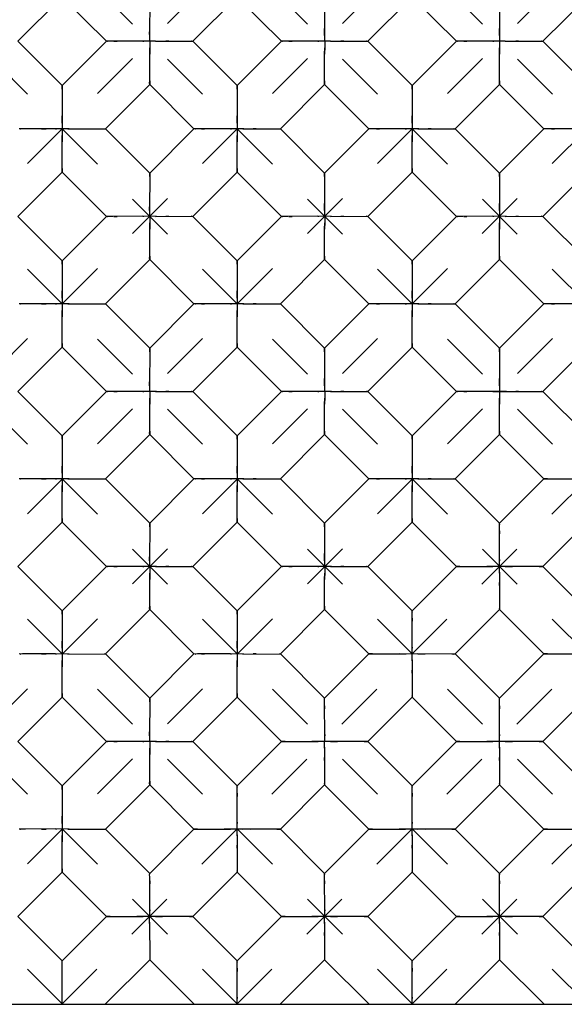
# Model space of a CAD drawing. Header units: inches. Extents: x 0 to 17, y 0 to 11.
# Tile 10 of 17: x 7.6 to 8.7, y 2.6 to 4.6. Entities that reach past the tile are written whole.
import ezdxf

# ---------------------------------------------------------------- set-up
doc = ezdxf.new("R2010")
doc.units = ezdxf.units.IN
doc.header["$LTSCALE"] = 0.935
doc.header["$MEASUREMENT"] = 0
doc.linetypes.add('HIDDEN', pattern=[0.2, 0.1, -0.1])
doc.layers.get('0').update_dxf_attribs({"linetype": 'CONTINUOUS'})
doc.layers.add('03___PRT_ALL_CURVES', color=7, linetype='CONTINUOUS')
doc.layers.add('DEFAULT_2', color=8, linetype='HIDDEN')

msp = doc.modelspace()

# ---------------------------------------------------------------- linework, layer by layer
at = {"color": 7, "linetype": 'Continuous'}
for p, q in [((7.7019, 4.6153), (7.6124, 4.5258)), ((7.7914, 4.5258), (7.7019, 4.6153)), ((8.0554, 4.6153), (7.9659, 4.5258)), ((8.145, 4.5258), (8.0554, 4.6153)), ((8.409, 4.6153), (8.3195, 4.5258)), ((8.4985, 4.5258), (8.409, 4.6153)), ((8.7625, 4.6153), (8.673, 4.5258)), ((7.7019, 4.4363), (7.6124, 4.5258)), ((7.7914, 4.5258), (7.7019, 4.4363)), ((7.8649, 4.5258), (7.8041, 4.5258)), ((7.8902, 4.5258), (7.8649, 4.5258)), ((7.8902, 4.5258), (7.9637, 4.5258)), ((7.9637, 4.5258), (7.9659, 4.5258)), ((8.0554, 4.4363), (7.9659, 4.5258)), ((8.145, 4.5258), (8.0554, 4.4363)), ((8.2184, 4.5258), (8.1577, 4.5258)), ((8.2438, 4.5258), (8.2184, 4.5258)), ((8.2438, 4.5258), (8.3173, 4.5258)), ((8.3173, 4.5258), (8.3195, 4.5258)), ((8.409, 4.4363), (8.3195, 4.5258)), ((8.4985, 4.5258), (8.409, 4.4363)), ((8.572, 4.5258), (8.5112, 4.5258)), ((8.5973, 4.5258), (8.572, 4.5258)), ((8.5973, 4.5258), (8.6708, 4.5258)), ((8.6708, 4.5258), (8.673, 4.5258)), ((8.7625, 4.4363), (8.673, 4.5258)), ((7.7019, 4.4363), (7.7019, 4.4341)), ((7.8787, 4.4385), (7.7891, 4.349)), ((7.9682, 4.349), (7.8787, 4.4385)), ((8.0554, 4.4363), (8.0554, 4.4341)), ((8.2322, 4.4385), (8.1427, 4.349)), ((8.3217, 4.349), (8.2322, 4.4385)), ((8.409, 4.4363), (8.409, 4.4341)), ((8.5858, 4.4385), (8.4962, 4.349)), ((8.6753, 4.349), (8.5858, 4.4385)), ((7.6881, 4.3491), (7.6274, 4.349)), ((7.7134, 4.349), (7.6881, 4.3491)), ((7.7134, 4.349), (7.787, 4.349)), ((7.787, 4.349), (7.7891, 4.349)), ((7.8787, 4.2595), (7.7891, 4.349)), ((7.9682, 4.349), (7.8787, 4.2595)), ((8.0417, 4.3491), (7.9809, 4.349)), ((8.067, 4.349), (8.0417, 4.3491)), ((8.067, 4.349), (8.1405, 4.349)), ((8.1405, 4.349), (8.1427, 4.349)), ((8.2322, 4.2595), (8.1427, 4.349)), ((8.3217, 4.349), (8.2322, 4.2595)), ((8.3952, 4.3491), (8.3345, 4.349)), ((8.4205, 4.349), (8.3952, 4.3491)), ((8.4205, 4.349), (8.4941, 4.349)), ((8.4941, 4.349), (8.4962, 4.349)), ((8.5858, 4.2595), (8.4962, 4.349)), ((8.6753, 4.349), (8.5858, 4.2595)), ((8.7488, 4.3491), (8.688, 4.349)), ((7.7019, 4.2618), (7.6124, 4.1722)), ((7.7914, 4.1722), (7.7019, 4.2618)), ((7.8787, 4.2595), (7.8787, 4.2573)), ((8.0554, 4.2618), (7.9659, 4.1722)), ((8.145, 4.1722), (8.0554, 4.2618)), ((8.2322, 4.2595), (8.2322, 4.2573)), ((8.409, 4.2618), (8.3195, 4.1722)), ((8.4985, 4.1722), (8.409, 4.2618)), ((8.5858, 4.2595), (8.5858, 4.2573)), ((8.7625, 4.2618), (8.673, 4.1722)), ((7.7019, 4.0827), (7.6124, 4.1722)), ((7.7914, 4.1722), (7.7019, 4.0827)), ((7.8649, 4.1723), (7.8041, 4.1722)), ((7.8902, 4.1722), (7.8649, 4.1723)), ((7.8902, 4.1722), (7.9637, 4.1723)), ((7.9637, 4.1723), (7.9659, 4.1722)), ((8.0554, 4.0827), (7.9659, 4.1722)), ((8.145, 4.1722), (8.0554, 4.0827)), ((8.2184, 4.1723), (8.1577, 4.1722)), ((8.2438, 4.1722), (8.2184, 4.1723)), ((8.2438, 4.1722), (8.3173, 4.1723)), ((8.3173, 4.1723), (8.3195, 4.1722)), ((8.409, 4.0827), (8.3195, 4.1722)), ((8.4985, 4.1722), (8.409, 4.0827)), ((8.572, 4.1723), (8.5112, 4.1722)), ((8.5973, 4.1722), (8.572, 4.1723)), ((8.5973, 4.1722), (8.6708, 4.1723)), ((8.6708, 4.1723), (8.673, 4.1722)), ((8.7625, 4.0827), (8.673, 4.1722)), ((7.7019, 4.0827), (7.7019, 4.0806)), ((7.8787, 4.085), (7.7891, 3.9955)), ((7.9682, 3.9955), (7.8787, 4.085)), ((8.0554, 4.0827), (8.0554, 4.0806)), ((8.2322, 4.085), (8.1427, 3.9955)), ((8.3217, 3.9955), (8.2322, 4.085)), ((8.409, 4.0827), (8.409, 4.0806)), ((8.5858, 4.085), (8.4962, 3.9955)), ((8.6753, 3.9955), (8.5858, 4.085)), ((7.6881, 3.9955), (7.6274, 3.9955)), ((7.7134, 3.9954), (7.6881, 3.9955)), ((7.7134, 3.9954), (7.787, 3.9955)), ((7.787, 3.9955), (7.7891, 3.9955)), ((7.8787, 3.9059), (7.7891, 3.9955)), ((7.9682, 3.9955), (7.8787, 3.9059)), ((8.0417, 3.9955), (7.9809, 3.9955)), ((8.067, 3.9954), (8.0417, 3.9955)), ((8.067, 3.9954), (8.1405, 3.9955)), ((8.1405, 3.9955), (8.1427, 3.9955)), ((8.2322, 3.9059), (8.1427, 3.9955)), ((8.3217, 3.9955), (8.2322, 3.9059)), ((8.3952, 3.9955), (8.3345, 3.9955)), ((8.4205, 3.9954), (8.3952, 3.9955)), ((8.4205, 3.9954), (8.4941, 3.9955)), ((8.4941, 3.9955), (8.4962, 3.9955)), ((8.5858, 3.9059), (8.4962, 3.9955)), ((8.6753, 3.9955), (8.5858, 3.9059)), ((8.7488, 3.9955), (8.688, 3.9955)), ((7.7019, 3.9082), (7.6124, 3.8187)), ((7.7914, 3.8187), (7.7019, 3.9082)), ((7.8787, 3.9059), (7.8787, 3.9038)), ((8.0554, 3.9082), (7.9659, 3.8187)), ((8.145, 3.8187), (8.0554, 3.9082)), ((8.2322, 3.9059), (8.2322, 3.9038)), ((8.409, 3.9082), (8.3195, 3.8187)), ((8.4985, 3.8187), (8.409, 3.9082)), ((8.5858, 3.9059), (8.5858, 3.9038)), ((8.7625, 3.9082), (8.673, 3.8187)), ((7.7019, 3.7292), (7.6124, 3.8187)), ((7.7914, 3.8187), (7.7019, 3.7292)), ((7.8649, 3.8187), (7.8041, 3.8187)), ((7.8902, 3.8187), (7.8649, 3.8187)), ((7.8902, 3.8187), (7.9637, 3.8187)), ((7.9637, 3.8187), (7.9659, 3.8187)), ((8.0554, 3.7292), (7.9659, 3.8187)), ((8.145, 3.8187), (8.0554, 3.7292)), ((8.2184, 3.8187), (8.1577, 3.8187)), ((8.2438, 3.8187), (8.2184, 3.8187)), ((8.2438, 3.8187), (8.3173, 3.8187)), ((8.3173, 3.8187), (8.3195, 3.8187)), ((8.409, 3.7292), (8.3195, 3.8187)), ((8.4985, 3.8187), (8.409, 3.7292)), ((8.572, 3.8187), (8.5112, 3.8187)), ((8.5858, 3.8187), (8.572, 3.8187)), ((8.5858, 3.8187), (8.5973, 3.8187)), ((8.5973, 3.8187), (8.6708, 3.8187)), ((8.6708, 3.8187), (8.673, 3.8187)), ((8.7625, 3.7292), (8.673, 3.8187)), ((7.7019, 3.7292), (7.7019, 3.727)), ((7.8787, 3.7314), (7.7891, 3.6419)), ((7.9682, 3.6419), (7.8787, 3.7314)), ((8.0554, 3.7292), (8.0554, 3.727)), ((8.2322, 3.7314), (8.1427, 3.6419)), ((8.3217, 3.6419), (8.2322, 3.7314)), ((8.409, 3.7292), (8.409, 3.727)), ((8.5858, 3.7314), (8.4962, 3.6419)), ((8.6753, 3.6419), (8.5858, 3.7314)), ((7.6881, 3.642), (7.6274, 3.6419)), ((7.7134, 3.6419), (7.6881, 3.642)), ((7.7134, 3.6419), (7.787, 3.6419)), ((7.787, 3.6419), (7.7891, 3.6419)), ((7.8787, 3.5524), (7.7891, 3.6419)), ((7.9682, 3.6419), (7.8787, 3.5524)), ((8.0417, 3.642), (7.9809, 3.6419)), ((8.067, 3.6419), (8.0417, 3.642)), ((8.067, 3.6419), (8.1405, 3.6419)), ((8.1405, 3.6419), (8.1427, 3.6419)), ((8.2322, 3.5524), (8.1427, 3.6419)), ((8.3217, 3.6419), (8.2322, 3.5524)), ((8.3952, 3.642), (8.3345, 3.6419)), ((8.4205, 3.6419), (8.3952, 3.642)), ((8.4205, 3.6419), (8.4941, 3.6419)), ((8.4941, 3.6419), (8.4962, 3.6419)), ((8.5858, 3.5524), (8.4962, 3.6419)), ((8.5858, 3.5524), (8.6753, 3.6419)), ((7.7019, 3.5547), (7.6124, 3.4651)), ((7.7914, 3.4651), (7.7019, 3.5547)), ((7.8787, 3.5524), (7.8787, 3.5502)), ((8.0554, 3.5547), (7.9659, 3.4651)), ((8.145, 3.4651), (8.0554, 3.5547)), ((8.2322, 3.5524), (8.2322, 3.5502)), ((8.409, 3.5547), (8.3195, 3.4651)), ((8.4985, 3.4651), (8.409, 3.5547)), ((8.7625, 3.5547), (8.673, 3.4651)), ((8.5858, 3.4789), (8.5858, 3.5397)), ((7.7019, 3.3756), (7.6124, 3.4651)), ((7.7914, 3.4651), (7.7019, 3.3756)), ((7.8649, 3.4652), (7.8041, 3.4651)), ((7.8902, 3.4651), (7.8649, 3.4652)), ((7.8902, 3.4651), (7.9637, 3.4651)), ((7.9637, 3.4651), (7.9659, 3.4651)), ((8.0554, 3.3756), (7.9659, 3.4651)), ((8.145, 3.4651), (8.0554, 3.3756)), ((8.2184, 3.4652), (8.1577, 3.4651)), ((8.2438, 3.4651), (8.2184, 3.4652)), ((8.2438, 3.4651), (8.3173, 3.4651)), ((8.3173, 3.4651), (8.3195, 3.4651)), ((8.409, 3.3756), (8.3195, 3.4651)), ((8.409, 3.3756), (8.4985, 3.4651)), ((8.5857, 3.4536), (8.5858, 3.4789)), ((8.673, 3.4651), (8.6709, 3.4651)), ((8.7625, 3.3756), (8.673, 3.4651)), ((8.5857, 3.4536), (8.5858, 3.3801)), ((7.7019, 3.3756), (7.7019, 3.3735)), ((7.8787, 3.3779), (7.7891, 3.2884)), ((7.9682, 3.2884), (7.8787, 3.3779)), ((8.0554, 3.3756), (8.0554, 3.3735)), ((8.2322, 3.3779), (8.1427, 3.2884)), ((8.3217, 3.2884), (8.2322, 3.3779)), ((8.409, 3.3021), (8.409, 3.3629)), ((8.5858, 3.3779), (8.4962, 3.2884)), ((8.5858, 3.3801), (8.5858, 3.3779)), ((8.6753, 3.2884), (8.5858, 3.3779)), ((8.409, 3.2768), (8.409, 3.3021)), ((7.6881, 3.2884), (7.6274, 3.2884)), ((7.7134, 3.2883), (7.6881, 3.2884)), ((7.7134, 3.2883), (7.787, 3.2884)), ((7.787, 3.2884), (7.7891, 3.2884)), ((7.8787, 3.1988), (7.7891, 3.2884)), ((7.9682, 3.2884), (7.8787, 3.1988)), ((8.0417, 3.2884), (7.9809, 3.2884)), ((8.067, 3.2883), (8.0417, 3.2884)), ((8.067, 3.2883), (8.1405, 3.2884)), ((8.1405, 3.2884), (8.1427, 3.2884)), ((8.2322, 3.1988), (8.1427, 3.2884)), ((8.2322, 3.1988), (8.3217, 3.2884)), ((8.4962, 3.2884), (8.4941, 3.2883)), ((8.5858, 3.1988), (8.4962, 3.2884)), ((8.5858, 3.1988), (8.6753, 3.2884)), ((8.409, 3.2768), (8.409, 3.2033)), ((8.409, 3.2033), (8.409, 3.2011)), ((7.7019, 3.2011), (7.6124, 3.1116)), ((7.7914, 3.1116), (7.7019, 3.2011)), ((7.8787, 3.1988), (7.8787, 3.1967)), ((7.9659, 3.1116), (8.0554, 3.2011)), ((8.145, 3.1116), (8.0554, 3.2011)), ((8.2323, 3.1254), (8.2322, 3.1861)), ((8.409, 3.2011), (8.3195, 3.1116)), ((8.4985, 3.1116), (8.409, 3.2011)), ((8.5858, 3.1254), (8.5858, 3.1861)), ((8.7625, 3.2011), (8.673, 3.1116)), ((8.2322, 3.1), (8.2323, 3.1254)), ((8.5857, 3.1), (8.5858, 3.1254)), ((7.7019, 3.0221), (7.6124, 3.1116)), ((7.7914, 3.1116), (7.7019, 3.0221)), ((7.8649, 3.1116), (7.8041, 3.1116)), ((7.8902, 3.1115), (7.8649, 3.1116)), ((7.8902, 3.1115), (7.9637, 3.1116)), ((7.9637, 3.1116), (7.9659, 3.1116)), ((8.0554, 3.0221), (7.9659, 3.1116)), ((8.0554, 3.0221), (8.145, 3.1116)), ((8.3195, 3.1116), (8.3173, 3.1116)), ((8.409, 3.0221), (8.3195, 3.1116)), ((8.409, 3.0221), (8.4985, 3.1116)), ((8.673, 3.1116), (8.6709, 3.1116)), ((8.7625, 3.0221), (8.673, 3.1116)), ((8.2322, 3.1), (8.2322, 3.0265)), ((8.5857, 3.1), (8.5858, 3.0265)), ((7.7891, 2.9348), (7.8787, 3.0243)), ((7.9682, 2.9348), (7.8787, 3.0243)), ((8.2322, 3.0243), (8.1427, 2.9348)), ((8.2322, 3.0265), (8.2322, 3.0243)), ((8.3217, 2.9348), (8.2322, 3.0243)), ((8.5858, 3.0243), (8.4962, 2.9348)), ((8.5858, 3.0265), (8.5858, 3.0243)), ((8.6753, 2.9348), (8.5858, 3.0243)), ((7.7019, 3.0221), (7.7019, 3.0199)), ((8.0555, 2.9486), (8.0554, 3.0093)), ((8.409, 2.9486), (8.409, 3.0093)), ((8.0554, 2.9233), (8.0555, 2.9486)), ((8.409, 2.9233), (8.409, 2.9486)), ((7.6881, 2.9349), (7.6274, 2.9348)), ((7.7134, 2.9348), (7.6881, 2.9349)), ((7.7134, 2.9348), (7.787, 2.9348)), ((7.787, 2.9348), (7.7891, 2.9348)), ((7.8787, 2.8453), (7.7891, 2.9348)), ((7.8787, 2.8453), (7.9682, 2.9348)), ((8.1427, 2.9348), (8.1405, 2.9348)), ((8.2322, 2.8453), (8.1427, 2.9348)), ((8.2322, 2.8453), (8.3217, 2.9348)), ((8.4962, 2.9348), (8.4941, 2.9348)), ((8.5858, 2.8453), (8.4962, 2.9348)), ((8.5858, 2.8453), (8.6753, 2.9348)), ((8.0554, 2.9233), (8.0555, 2.8497)), ((8.409, 2.9233), (8.409, 2.8497)), ((7.6124, 2.758), (7.7019, 2.8476)), ((7.7914, 2.758), (7.7019, 2.8476)), ((8.0554, 2.8476), (7.9659, 2.758)), ((8.0555, 2.8497), (8.0554, 2.8476)), ((8.145, 2.758), (8.0554, 2.8476)), ((8.409, 2.8476), (8.3195, 2.758)), ((8.409, 2.8497), (8.409, 2.8476)), ((8.4985, 2.758), (8.409, 2.8476)), ((8.7625, 2.8476), (8.673, 2.758)), ((7.8787, 2.7718), (7.8787, 2.8325)), ((8.2323, 2.7718), (8.2322, 2.8325)), ((8.5858, 2.7718), (8.5858, 2.8325)), ((7.8786, 2.7465), (7.8787, 2.7718)), ((8.2322, 2.7465), (8.2323, 2.7718)), ((8.5857, 2.7465), (8.5858, 2.7718)), ((7.6124, 2.758), (7.7019, 2.6685)), ((7.7019, 2.6685), (7.7914, 2.758)), ((7.8786, 2.7465), (7.8787, 2.673)), ((7.9659, 2.758), (7.9638, 2.758)), ((8.0554, 2.6685), (7.9659, 2.758)), ((8.0554, 2.6685), (8.145, 2.758)), ((8.2322, 2.7465), (8.2322, 2.673)), ((8.3195, 2.758), (8.3173, 2.758)), ((8.409, 2.6685), (8.3195, 2.758)), ((8.409, 2.6685), (8.4985, 2.758)), ((8.5857, 2.7465), (8.5858, 2.673)), ((8.673, 2.758), (8.6709, 2.758)), ((8.7625, 2.6685), (8.673, 2.758)), ((7.7019, 2.6663), (7.7019, 2.6685)), ((7.7019, 2.5808), (7.7019, 2.6663)), ((7.8787, 2.6708), (7.7887, 2.5808)), ((7.8787, 2.673), (7.8787, 2.6708)), ((7.9686, 2.5808), (7.8787, 2.6708)), ((8.2322, 2.6708), (8.1422, 2.5808)), ((8.2322, 2.673), (8.2322, 2.6708)), ((8.3222, 2.5808), (8.2322, 2.6708)), ((8.5858, 2.6708), (8.4958, 2.5808)), ((8.5858, 2.673), (8.5858, 2.6708)), ((8.6758, 2.5808), (8.5858, 2.6708)), ((8.0555, 2.5949), (8.0554, 2.6558)), ((8.409, 2.5949), (8.409, 2.6558)), ((8.0554, 2.5808), (8.0555, 2.5949)), ((8.409, 2.5808), (8.409, 2.5949)), ((3.9519, 2.5808), (11.4519, 2.5808))]:
    msp.add_line(p, q, dxfattribs=at)
for points in [[(7.8787, 4.6109), (7.8786, 4.5373), (7.8787, 4.5124)], [(8.2322, 4.6109), (8.2322, 4.5373), (8.2323, 4.5124)], [(8.5858, 4.6109), (8.5857, 4.5373), (8.5858, 4.5124)], [(7.8041, 4.5258), (7.7984, 4.5258), (7.7941, 4.5258), (7.7914, 4.5258)], [(8.1577, 4.5258), (8.1519, 4.5258), (8.1477, 4.5258), (8.145, 4.5258)], [(8.5112, 4.5258), (8.5055, 4.5258), (8.5012, 4.5258), (8.4985, 4.5258)], [(7.8787, 4.4456), (7.8787, 4.4997), (7.8787, 4.5124)], [(8.2322, 4.4456), (8.2322, 4.4997), (8.2323, 4.5124)], [(8.5858, 4.4456), (8.5858, 4.4997), (8.5858, 4.5124)], [(7.8787, 4.4385), (7.8786, 4.4413), (7.8787, 4.4456)], [(8.2322, 4.4385), (8.2322, 4.4413), (8.2322, 4.4456)], [(8.5858, 4.4385), (8.5857, 4.4413), (8.5858, 4.4456)], [(7.7019, 4.4341), (7.7019, 4.3606), (7.7019, 4.3356)], [(8.0554, 4.4341), (8.0554, 4.3606), (8.0555, 4.3356)], [(8.409, 4.4341), (8.409, 4.3606), (8.4091, 4.3356)], [(7.6274, 4.349), (7.6216, 4.349), (7.6174, 4.349), (7.6146, 4.349)], [(7.7019, 4.2689), (7.7019, 4.3229), (7.7019, 4.3356)], [(7.9809, 4.349), (7.9752, 4.349), (7.9709, 4.349), (7.9682, 4.349)], [(8.0554, 4.2689), (8.0554, 4.3229), (8.0555, 4.3356)], [(8.3345, 4.349), (8.3287, 4.349), (8.3245, 4.349), (8.3217, 4.349)], [(8.409, 4.2689), (8.409, 4.3229), (8.4091, 4.3356)], [(8.688, 4.349), (8.6823, 4.349), (8.678, 4.349), (8.6753, 4.349)], [(7.7019, 4.2618), (7.7019, 4.2646), (7.7019, 4.2689)], [(7.8787, 4.2573), (7.8786, 4.1838), (7.8787, 4.1588)], [(8.0554, 4.2618), (8.0554, 4.2646), (8.0554, 4.2689)], [(8.2322, 4.2573), (8.2322, 4.1838), (8.2323, 4.1588)], [(8.409, 4.2618), (8.409, 4.2646), (8.409, 4.2689)], [(8.5858, 4.2573), (8.5857, 4.1838), (8.5858, 4.1588)], [(7.8041, 4.1722), (7.7984, 4.1722), (7.7941, 4.1722), (7.7914, 4.1722)], [(7.8787, 4.0921), (7.8787, 4.1461), (7.8787, 4.1588)], [(8.1577, 4.1722), (8.1519, 4.1722), (8.1477, 4.1722), (8.145, 4.1722)], [(8.2322, 4.0921), (8.2322, 4.1461), (8.2323, 4.1588)], [(8.5112, 4.1722), (8.5055, 4.1722), (8.5012, 4.1722), (8.4985, 4.1722)], [(8.5858, 4.0921), (8.5858, 4.1461), (8.5858, 4.1588)], [(7.7019, 4.0806), (7.7019, 4.007), (7.7019, 3.982)], [(7.8787, 4.085), (7.8786, 4.0878), (7.8787, 4.0921)], [(8.0554, 4.0806), (8.0554, 4.007), (8.0555, 3.982)], [(8.2322, 4.085), (8.2322, 4.0878), (8.2322, 4.0921)], [(8.409, 4.0806), (8.409, 4.007), (8.4091, 3.982)], [(8.5858, 4.085), (8.5857, 4.0878), (8.5858, 4.0921)], [(7.6274, 3.9955), (7.6216, 3.9955), (7.6174, 3.9954), (7.6146, 3.9955)], [(7.7019, 3.9153), (7.7019, 3.9693), (7.7019, 3.982)], [(7.9809, 3.9955), (7.9752, 3.9955), (7.9709, 3.9954), (7.9682, 3.9955)], [(8.0554, 3.9153), (8.0554, 3.9693), (8.0555, 3.982)], [(8.3345, 3.9955), (8.3287, 3.9955), (8.3245, 3.9954), (8.3217, 3.9955)], [(8.409, 3.9153), (8.409, 3.9693), (8.4091, 3.982)], [(8.688, 3.9955), (8.6823, 3.9955), (8.678, 3.9954), (8.6753, 3.9955)], [(7.7019, 3.9082), (7.7019, 3.911), (7.7019, 3.9153)], [(7.8787, 3.9038), (7.8786, 3.8302), (7.8787, 3.8053)], [(8.0554, 3.9082), (8.0554, 3.911), (8.0554, 3.9153)], [(8.2322, 3.9038), (8.2322, 3.8302), (8.2323, 3.8053)], [(8.409, 3.9082), (8.409, 3.911), (8.409, 3.9153)], [(8.5858, 3.9038), (8.5857, 3.8302), (8.5858, 3.8053)], [(7.8041, 3.8187), (7.7984, 3.8187), (7.7941, 3.8187), (7.7914, 3.8187)], [(8.1577, 3.8187), (8.1519, 3.8187), (8.1477, 3.8187), (8.145, 3.8187)], [(8.5112, 3.8187), (8.5055, 3.8187), (8.5012, 3.8187), (8.4985, 3.8187)], [(7.8787, 3.7385), (7.8787, 3.7926), (7.8787, 3.8053)], [(8.2322, 3.7385), (8.2322, 3.7926), (8.2323, 3.8053)], [(8.5858, 3.7385), (8.5858, 3.7926), (8.5858, 3.8053)], [(7.7019, 3.727), (7.7019, 3.6534), (7.7019, 3.6285)], [(7.8787, 3.7314), (7.8786, 3.7342), (7.8787, 3.7385)], [(8.0554, 3.727), (8.0554, 3.6534), (8.0555, 3.6285)], [(8.2322, 3.7314), (8.2322, 3.7342), (8.2322, 3.7385)], [(8.409, 3.727), (8.409, 3.6534), (8.4091, 3.6285)], [(8.5858, 3.7314), (8.5857, 3.7342), (8.5858, 3.7385)], [(7.6274, 3.6419), (7.6216, 3.6419), (7.6174, 3.6419), (7.6146, 3.6419)], [(7.9809, 3.6419), (7.9752, 3.6419), (7.9709, 3.6419), (7.9682, 3.6419)], [(8.3345, 3.6419), (8.3287, 3.6419), (8.3245, 3.6419), (8.3217, 3.6419)], [(8.6753, 3.6419), (8.6781, 3.6419), (8.6824, 3.6419)], [(8.6824, 3.6419), (8.7364, 3.6419), (8.7491, 3.6418)], [(7.7019, 3.5618), (7.7019, 3.6158), (7.7019, 3.6285)], [(8.0554, 3.5618), (8.0554, 3.6158), (8.0555, 3.6285)], [(8.409, 3.5618), (8.409, 3.6158), (8.4091, 3.6285)], [(7.7019, 3.5547), (7.7019, 3.5575), (7.7019, 3.5618)], [(8.0554, 3.5547), (8.0554, 3.5575), (8.0554, 3.5618)], [(8.409, 3.5547), (8.409, 3.5575), (8.409, 3.5618)], [(7.8787, 3.5502), (7.8786, 3.4767), (7.8787, 3.4517)], [(8.2322, 3.5502), (8.2322, 3.4767), (8.2323, 3.4517)], [(8.5858, 3.5397), (8.5858, 3.5454), (8.5858, 3.5497), (8.5858, 3.5524)], [(7.8041, 3.4651), (7.7984, 3.4651), (7.7941, 3.4651), (7.7914, 3.4651)], [(8.1577, 3.4651), (8.1519, 3.4651), (8.1477, 3.4651), (8.145, 3.4651)], [(8.4985, 3.4651), (8.5013, 3.4652), (8.5056, 3.4651)], [(8.5056, 3.4651), (8.5597, 3.4651), (8.5724, 3.4651)], [(8.6709, 3.4651), (8.5973, 3.4652), (8.5724, 3.4651)], [(7.8787, 3.385), (7.8787, 3.439), (7.8787, 3.4517)], [(8.2322, 3.385), (8.2322, 3.439), (8.2323, 3.4517)], [(7.8787, 3.3779), (7.8786, 3.3807), (7.8787, 3.385)], [(8.2322, 3.3779), (8.2322, 3.3807), (8.2322, 3.385)], [(7.7019, 3.3735), (7.7019, 3.2999), (7.7019, 3.2749)], [(8.0554, 3.3735), (8.0554, 3.2999), (8.0555, 3.2749)], [(8.409, 3.3629), (8.409, 3.3686), (8.409, 3.3729), (8.409, 3.3756)], [(7.6274, 3.2884), (7.6216, 3.2884), (7.6174, 3.2883), (7.6146, 3.2884)], [(7.9809, 3.2884), (7.9752, 3.2884), (7.9709, 3.2883), (7.9682, 3.2884)], [(8.3217, 3.2884), (8.3245, 3.2884), (8.3289, 3.2884)], [(8.3289, 3.2884), (8.3829, 3.2884), (8.3956, 3.2883)], [(8.4941, 3.2883), (8.4205, 3.2884), (8.3956, 3.2883)], [(8.6753, 3.2884), (8.6781, 3.2884), (8.6824, 3.2884)], [(8.6824, 3.2884), (8.7364, 3.2884), (8.7491, 3.2883)], [(7.7019, 3.2082), (7.7019, 3.2622), (7.7019, 3.2749)], [(8.0554, 3.2082), (8.0554, 3.2622), (8.0555, 3.2749)], [(7.7019, 3.2011), (7.7019, 3.2039), (7.7019, 3.2082)], [(8.0554, 3.2011), (8.0554, 3.2039), (8.0554, 3.2082)], [(7.8787, 3.1967), (7.8786, 3.1231), (7.8787, 3.0982)], [(8.2322, 3.1861), (8.2322, 3.1919), (8.2322, 3.1961), (8.2322, 3.1988)], [(8.5858, 3.1861), (8.5858, 3.1919), (8.5858, 3.1961), (8.5858, 3.1988)], [(7.8041, 3.1116), (7.7984, 3.1116), (7.7941, 3.1116), (7.7914, 3.1116)], [(8.145, 3.1116), (8.1478, 3.1116), (8.1521, 3.1116)], [(8.1521, 3.1116), (8.2061, 3.1116), (8.2188, 3.1115)], [(8.3173, 3.1116), (8.2438, 3.1116), (8.2188, 3.1115)], [(8.4985, 3.1116), (8.5013, 3.1116), (8.5056, 3.1116)], [(8.5056, 3.1116), (8.5597, 3.1116), (8.5724, 3.1115)], [(8.6709, 3.1116), (8.5973, 3.1116), (8.5724, 3.1115)], [(7.8787, 3.0314), (7.8787, 3.0855), (7.8787, 3.0982)], [(7.8787, 3.0243), (7.8786, 3.0271), (7.8787, 3.0314)], [(7.7019, 3.0199), (7.7019, 2.9463), (7.7019, 2.9214)], [(8.0554, 3.0093), (8.0554, 3.0151), (8.0554, 3.0193), (8.0554, 3.0221)], [(8.409, 3.0093), (8.409, 3.0151), (8.409, 3.0193), (8.409, 3.0221)], [(7.6274, 2.9348), (7.6216, 2.9348), (7.6174, 2.9348), (7.6146, 2.9348)], [(7.9682, 2.9348), (7.971, 2.9348), (7.9753, 2.9348)], [(7.9753, 2.9348), (8.0293, 2.9348), (8.042, 2.9347)], [(8.1405, 2.9348), (8.067, 2.9348), (8.042, 2.9347)], [(8.3217, 2.9348), (8.3245, 2.9348), (8.3289, 2.9348)], [(8.3289, 2.9348), (8.3829, 2.9348), (8.3956, 2.9347)], [(8.4941, 2.9348), (8.4205, 2.9348), (8.3956, 2.9347)], [(8.6753, 2.9348), (8.6781, 2.9348), (8.6824, 2.9348)], [(8.6824, 2.9348), (8.7364, 2.9348), (8.7491, 2.9347)], [(7.7019, 2.8547), (7.7019, 2.9087), (7.7019, 2.9214)], [(7.7019, 2.8476), (7.7019, 2.8503), (7.7019, 2.8547)], [(7.8787, 2.8325), (7.8787, 2.8383), (7.8786, 2.8425), (7.8787, 2.8453)], [(8.2322, 2.8325), (8.2322, 2.8383), (8.2322, 2.8425), (8.2322, 2.8453)], [(8.5858, 2.8325), (8.5858, 2.8383), (8.5858, 2.8425), (8.5858, 2.8453)], [(7.7914, 2.758), (7.7942, 2.7581), (7.7985, 2.758)], [(7.7985, 2.758), (7.8525, 2.758), (7.8652, 2.758)], [(7.9638, 2.758), (7.8902, 2.7581), (7.8652, 2.758)], [(8.145, 2.758), (8.1478, 2.7581), (8.1521, 2.758)], [(8.1521, 2.758), (8.2061, 2.758), (8.2188, 2.758)], [(8.3173, 2.758), (8.2438, 2.7581), (8.2188, 2.758)], [(8.4985, 2.758), (8.5013, 2.7581), (8.5056, 2.758)], [(8.5056, 2.758), (8.5597, 2.758), (8.5724, 2.758)], [(8.6709, 2.758), (8.5973, 2.7581), (8.5724, 2.758)], [(8.0554, 2.6558), (8.0554, 2.6615), (8.0554, 2.6658), (8.0554, 2.6685)], [(8.409, 2.6558), (8.409, 2.6615), (8.409, 2.6658), (8.409, 2.6685)]]:
    msp.add_lwpolyline(points, dxfattribs=at)
at = {"layer": '03___PRT_ALL_CURVES', "color": 8, "linetype": 'HIDDEN'}
for p, q in [((8.0559, 2.5808), (4.1659, 6.4708)), ((8.4094, 2.5808), (4.5194, 6.4708)), ((8.763, 2.5808), (4.873, 6.4708)), ((9.1166, 2.5808), (5.2266, 6.4708)), ((9.4701, 2.5808), (5.5801, 6.4708)), ((9.8237, 6.4708), (5.9337, 2.5808)), ((9.8237, 2.5808), (5.9337, 6.4708)), ((10.1772, 6.4708), (6.2872, 2.5808)), ((10.1772, 2.5808), (6.2872, 6.4708)), ((10.5308, 6.4708), (6.6408, 2.5808)), ((10.5308, 2.5808), (6.6408, 6.4708)), ((10.8843, 6.4708), (6.9943, 2.5808)), ((11.2379, 6.4708), (7.3479, 2.5808)), ((7.7023, 2.5808), (3.9519, 6.3312)), ((7.7014, 2.5808), (11.4519, 6.3312)), ((8.055, 2.5808), (11.4519, 5.9777)), ((8.4085, 2.5808), (11.4519, 5.6241))]:
    msp.add_line(p, q, dxfattribs=at)
at = {"layer": 'DEFAULT_2', "color": 8, "linetype": 'HIDDEN'}
for p, q in [((7.8786, 4.5392), (7.8787, 4.5519)), ((7.8786, 4.5392), (7.8786, 4.5373)), ((7.7936, 4.5258), (7.7941, 4.5258)), ((7.8064, 4.5258), (7.8127, 4.5258)), ((7.8649, 4.5258), (7.8671, 4.5258)), ((7.8787, 4.5143), (7.8787, 4.4997)), ((7.8924, 4.5257), (7.8902, 4.5258)), ((7.9171, 4.5258), (7.9112, 4.5258)), ((7.9637, 4.5258), (7.9632, 4.5258)), ((8.1471, 4.5258), (8.1477, 4.5258)), ((8.16, 4.5258), (8.1663, 4.5258)), ((8.2184, 4.5258), (8.2207, 4.5258)), ((8.2323, 4.5143), (8.2322, 4.4997)), ((8.246, 4.5257), (8.2438, 4.5258)), ((8.2707, 4.5258), (8.2648, 4.5258)), ((8.3173, 4.5258), (8.3167, 4.5258)), ((8.5007, 4.5258), (8.5012, 4.5258)), ((8.5135, 4.5258), (8.5198, 4.5258)), ((8.572, 4.5258), (8.5742, 4.5258)), ((8.5858, 4.5143), (8.5858, 4.4997)), ((8.5995, 4.5257), (8.5973, 4.5258)), ((8.6242, 4.5258), (8.6183, 4.5258)), ((8.6708, 4.5258), (8.6703, 4.5258)), ((7.6168, 4.349), (7.6174, 4.349)), ((7.6599, 4.349), (7.6693, 4.349)), ((7.6881, 4.3491), (7.6903, 4.349)), ((7.7019, 4.3375), (7.7019, 4.3229)), ((7.7157, 4.349), (7.7134, 4.349)), ((7.787, 4.349), (7.7864, 4.349)), ((7.9704, 4.349), (7.9709, 4.349)), ((7.9832, 4.349), (7.9895, 4.349)), ((8.0417, 4.3491), (8.0439, 4.349)), ((8.0555, 4.3375), (8.0554, 4.3229)), ((8.0692, 4.349), (8.067, 4.349)), ((8.0939, 4.349), (8.088, 4.349)), ((8.1405, 4.349), (8.14, 4.349)), ((8.3239, 4.349), (8.3245, 4.349)), ((8.3368, 4.349), (8.343, 4.349)), ((8.3952, 4.3491), (8.3975, 4.349)), ((8.409, 4.3375), (8.409, 4.3229)), ((8.4228, 4.349), (8.4205, 4.349)), ((8.4474, 4.349), (8.4416, 4.349)), ((8.4941, 4.349), (8.4935, 4.349)), ((8.6775, 4.349), (8.678, 4.349)), ((8.6903, 4.349), (8.6966, 4.349)), ((7.7936, 4.1722), (7.7941, 4.1722)), ((7.8064, 4.1722), (7.8127, 4.1722)), ((7.8649, 4.1723), (7.8671, 4.1723)), ((7.8787, 4.1607), (7.8787, 4.1461)), ((7.8924, 4.1722), (7.8902, 4.1722)), ((7.9171, 4.1722), (7.9112, 4.1722)), ((7.9637, 4.1723), (7.9632, 4.1723)), ((8.1471, 4.1722), (8.1477, 4.1722)), ((8.16, 4.1722), (8.1663, 4.1722)), ((8.2184, 4.1723), (8.2207, 4.1723)), ((8.2323, 4.1607), (8.2322, 4.1461)), ((8.246, 4.1722), (8.2438, 4.1722)), ((8.2707, 4.1722), (8.2648, 4.1722)), ((8.3173, 4.1723), (8.3167, 4.1723)), ((8.5007, 4.1722), (8.5012, 4.1722)), ((8.5135, 4.1722), (8.5198, 4.1722)), ((8.572, 4.1723), (8.5742, 4.1723)), ((8.5858, 4.1607), (8.5858, 4.1461)), ((8.5995, 4.1722), (8.5973, 4.1722)), ((8.6242, 4.1722), (8.6183, 4.1722)), ((8.6708, 4.1723), (8.6703, 4.1723)), ((7.6168, 3.9954), (7.6174, 3.9954)), ((7.6599, 3.9955), (7.6693, 3.9955)), ((7.6881, 3.9955), (7.6903, 3.9955)), ((7.7019, 3.9839), (7.7019, 3.9693)), ((7.7157, 3.9954), (7.7134, 3.9954)), ((7.787, 3.9955), (7.7864, 3.9955)), ((7.9704, 3.9954), (7.9709, 3.9954)), ((7.9832, 3.9955), (7.9895, 3.9955)), ((8.0417, 3.9955), (8.0439, 3.9955)), ((8.0555, 3.9839), (8.0554, 3.9693)), ((8.0692, 3.9954), (8.067, 3.9954)), ((8.0939, 3.9955), (8.088, 3.9955)), ((8.1405, 3.9955), (8.14, 3.9955)), ((8.3239, 3.9954), (8.3245, 3.9954)), ((8.3368, 3.9955), (8.343, 3.9955)), ((8.3952, 3.9955), (8.3975, 3.9955)), ((8.409, 3.9839), (8.409, 3.9693)), ((8.4228, 3.9954), (8.4205, 3.9954)), ((8.4474, 3.9955), (8.4416, 3.9955)), ((8.4941, 3.9955), (8.4935, 3.9955)), ((8.6775, 3.9954), (8.678, 3.9954)), ((8.6903, 3.9955), (8.6966, 3.9955)), ((7.7936, 3.8187), (7.7941, 3.8187)), ((7.8064, 3.8187), (7.8127, 3.8187)), ((7.8649, 3.8187), (7.8671, 3.8187)), ((7.8924, 3.8186), (7.8902, 3.8187)), ((7.9171, 3.8187), (7.9112, 3.8187)), ((7.9637, 3.8187), (7.9632, 3.8187)), ((8.1471, 3.8187), (8.1477, 3.8187)), ((8.16, 3.8187), (8.1663, 3.8187)), ((8.2184, 3.8187), (8.2207, 3.8187)), ((8.246, 3.8186), (8.2438, 3.8187)), ((8.2707, 3.8187), (8.2648, 3.8187)), ((8.3195, 3.8187), (8.3167, 3.8187)), ((8.5007, 3.8187), (8.5012, 3.8187)), ((8.5135, 3.8187), (8.5198, 3.8187)), ((8.5995, 3.8186), (8.5858, 3.8187)), ((8.6242, 3.8187), (8.6183, 3.8187)), ((8.6708, 3.8187), (8.6703, 3.8187)), ((7.8787, 3.8071), (7.8787, 3.7926)), ((8.2323, 3.8071), (8.2322, 3.7926)), ((8.5858, 3.8071), (8.5858, 3.7926)), ((7.6168, 3.6419), (7.6174, 3.6419)), ((7.6599, 3.6419), (7.6693, 3.6419)), ((7.6881, 3.642), (7.6903, 3.6419)), ((7.7157, 3.6419), (7.7134, 3.6419)), ((7.787, 3.6419), (7.7864, 3.6419)), ((7.9704, 3.6419), (7.9709, 3.6419)), ((7.9832, 3.6419), (7.9895, 3.6419)), ((8.0417, 3.642), (8.0439, 3.6419)), ((8.0692, 3.6419), (8.067, 3.6419)), ((8.0939, 3.6419), (8.088, 3.6419)), ((8.1405, 3.6419), (8.14, 3.6419)), ((8.3239, 3.6419), (8.3245, 3.6419)), ((8.3368, 3.6419), (8.343, 3.6419)), ((8.3952, 3.642), (8.3975, 3.6419)), ((8.4228, 3.6419), (8.4205, 3.6419)), ((8.4474, 3.6419), (8.4416, 3.6419)), ((8.4941, 3.6419), (8.4935, 3.6419)), ((7.7019, 3.6304), (7.7019, 3.6158)), ((8.0555, 3.6304), (8.0554, 3.6158)), ((8.409, 3.6304), (8.409, 3.6158)), ((8.5858, 3.5502), (8.5858, 3.5497)), ((8.5858, 3.5374), (8.5858, 3.5311)), ((7.7936, 3.4651), (7.7941, 3.4651)), ((7.8064, 3.4651), (7.8127, 3.4651)), ((7.8649, 3.4652), (7.8671, 3.4652)), ((7.8924, 3.4651), (7.8902, 3.4651)), ((7.9171, 3.4651), (7.9112, 3.4651)), ((7.9637, 3.4651), (7.9632, 3.4651)), ((8.1471, 3.4651), (8.1477, 3.4651)), ((8.16, 3.4651), (8.1663, 3.4651)), ((8.2184, 3.4652), (8.2207, 3.4652)), ((8.246, 3.4651), (8.2438, 3.4651)), ((8.2707, 3.4651), (8.2648, 3.4651)), ((8.3173, 3.4651), (8.3167, 3.4651)), ((8.5742, 3.4651), (8.5597, 3.4651)), ((8.5858, 3.4789), (8.5858, 3.4767)), ((7.8787, 3.4536), (7.8787, 3.439)), ((8.2323, 3.4536), (8.2322, 3.439)), ((8.5857, 3.4514), (8.5857, 3.4536)), ((8.5858, 3.4267), (8.5858, 3.4326)), ((8.409, 3.3734), (8.409, 3.3729)), ((8.5858, 3.3801), (8.5858, 3.3806)), ((8.409, 3.3606), (8.409, 3.3543)), ((8.409, 3.3021), (8.409, 3.2999)), ((7.6168, 3.2883), (7.6174, 3.2883)), ((7.6599, 3.2884), (7.6693, 3.2884)), ((7.6881, 3.2884), (7.6903, 3.2884)), ((7.7157, 3.2883), (7.7134, 3.2883)), ((7.787, 3.2884), (7.7864, 3.2884)), ((7.9704, 3.2883), (7.9709, 3.2883)), ((7.9832, 3.2884), (7.9895, 3.2884)), ((8.0417, 3.2884), (8.0439, 3.2884)), ((8.0692, 3.2883), (8.067, 3.2883)), ((8.0939, 3.2884), (8.088, 3.2884)), ((8.1405, 3.2884), (8.14, 3.2884)), ((8.3975, 3.2883), (8.3829, 3.2884)), ((7.7019, 3.2768), (7.7019, 3.2622)), ((8.0555, 3.2768), (8.0554, 3.2622)), ((8.4089, 3.2746), (8.409, 3.2768)), ((8.409, 3.2499), (8.409, 3.2558)), ((8.409, 3.2033), (8.409, 3.2038)), ((8.2322, 3.1966), (8.2322, 3.1961)), ((8.2322, 3.1838), (8.2322, 3.1775)), ((8.5858, 3.1966), (8.5858, 3.1961)), ((8.5858, 3.1838), (8.5858, 3.1775)), ((8.2323, 3.1254), (8.2323, 3.1231)), ((8.5858, 3.1254), (8.5858, 3.1231)), ((7.7936, 3.1116), (7.7941, 3.1116)), ((7.8064, 3.1116), (7.8127, 3.1116)), ((7.8649, 3.1116), (7.8671, 3.1116)), ((7.8924, 3.1115), (7.8902, 3.1115)), ((7.9171, 3.1116), (7.9112, 3.1116)), ((7.9637, 3.1116), (7.9632, 3.1116)), ((8.2207, 3.1115), (8.2061, 3.1116)), ((8.5742, 3.1115), (8.5597, 3.1116)), ((7.8787, 3.1), (7.8787, 3.0855)), ((8.2322, 3.0978), (8.2322, 3.1)), ((8.5857, 3.0978), (8.5857, 3.1)), ((8.2322, 3.0731), (8.2322, 3.079)), ((8.5858, 3.0731), (8.5858, 3.079)), ((8.2322, 3.0265), (8.2322, 3.0271)), ((8.5858, 3.0265), (8.5858, 3.0271)), ((8.0554, 3.0199), (8.0554, 3.0193)), ((8.0554, 3.007), (8.0554, 3.0007)), ((8.409, 3.0199), (8.409, 3.0193)), ((8.409, 3.007), (8.409, 3.0007)), ((8.0555, 2.9486), (8.0555, 2.9463)), ((8.409, 2.9486), (8.409, 2.9463)), ((7.6168, 2.9348), (7.6174, 2.9348)), ((7.6599, 2.9348), (7.6693, 2.9348)), ((7.6881, 2.9349), (7.6903, 2.9348)), ((7.7157, 2.9347), (7.7134, 2.9348)), ((7.787, 2.9348), (7.7864, 2.9348)), ((8.0439, 2.9348), (8.0293, 2.9348)), ((8.3975, 2.9348), (8.3829, 2.9348)), ((7.7019, 2.9233), (7.7019, 2.9087)), ((8.0554, 2.921), (8.0554, 2.9233)), ((8.4089, 2.921), (8.409, 2.9233)), ((8.0554, 2.8963), (8.0554, 2.9022)), ((8.409, 2.8963), (8.409, 2.9022)), ((8.0555, 2.8497), (8.0555, 2.8503)), ((8.409, 2.8497), (8.409, 2.8503)), ((7.8787, 2.8431), (7.8786, 2.8425)), ((7.8787, 2.8303), (7.8787, 2.824)), ((8.2322, 2.8431), (8.2322, 2.8425)), ((8.2322, 2.8303), (8.2322, 2.824)), ((8.5858, 2.8431), (8.5858, 2.8425)), ((8.5858, 2.8303), (8.5858, 2.824)), ((7.8787, 2.7718), (7.8787, 2.7696)), ((8.2323, 2.7718), (8.2323, 2.7696)), ((8.5858, 2.7718), (8.5858, 2.7696)), ((7.8671, 2.758), (7.8525, 2.758)), ((7.8786, 2.7442), (7.8786, 2.7465)), ((8.2207, 2.758), (8.2061, 2.758)), ((8.2322, 2.7442), (8.2322, 2.7465)), ((8.5742, 2.758), (8.5597, 2.758)), ((8.5857, 2.7442), (8.5857, 2.7465)), ((7.8787, 2.7196), (7.8787, 2.7255)), ((8.2322, 2.7196), (8.2322, 2.7255)), ((8.5858, 2.7196), (8.5858, 2.7255)), ((7.8787, 2.673), (7.8787, 2.6735)), ((8.0554, 2.6663), (8.0554, 2.6658)), ((8.2322, 2.673), (8.2322, 2.6735)), ((8.409, 2.6663), (8.409, 2.6658)), ((8.5858, 2.673), (8.5858, 2.6735)), ((8.0554, 2.6535), (8.0554, 2.6472)), ((8.409, 2.6535), (8.409, 2.6472)), ((8.0555, 2.5949), (8.0555, 2.5926)), ((8.409, 2.5949), (8.409, 2.5926))]:
    msp.add_line(p, q, dxfattribs=at)
for points in [[(8.2322, 4.5373), (8.2322, 4.5392), (8.2322, 4.5519)], [(8.5857, 4.5373), (8.5857, 4.5392), (8.5858, 4.5519)], [(7.7019, 4.4292), (7.7019, 4.4335), (7.7019, 4.4363)], [(7.8787, 4.4456), (7.8787, 4.4407), (7.8787, 4.4385)], [(8.0554, 4.4292), (8.0555, 4.4335), (8.0554, 4.4363)], [(8.2322, 4.4456), (8.2322, 4.4407), (8.2322, 4.4385)], [(8.409, 4.4292), (8.409, 4.4335), (8.409, 4.4363)], [(8.5858, 4.4456), (8.5858, 4.4407), (8.5858, 4.4385)], [(7.7019, 4.3606), (7.7018, 4.3624), (7.7019, 4.3751)], [(8.0554, 4.3606), (8.0554, 4.3624), (8.0554, 4.3751)], [(8.409, 4.3606), (8.4089, 4.3624), (8.409, 4.3751)], [(7.7019, 4.2689), (7.7019, 4.2639), (7.7019, 4.2618)], [(7.8787, 4.2524), (7.8787, 4.2567), (7.8787, 4.2595)], [(8.0554, 4.2689), (8.0554, 4.2639), (8.0554, 4.2618)], [(8.2322, 4.2524), (8.2322, 4.2567), (8.2322, 4.2595)], [(8.409, 4.2689), (8.409, 4.2639), (8.409, 4.2618)], [(8.5858, 4.2524), (8.5858, 4.2567), (8.5858, 4.2595)], [(7.8786, 4.1838), (7.8786, 4.1857), (7.8787, 4.1984)], [(8.2322, 4.1838), (8.2322, 4.1857), (8.2322, 4.1984)], [(8.5857, 4.1838), (8.5857, 4.1857), (8.5858, 4.1984)], [(7.7019, 4.0756), (7.7019, 4.0799), (7.7019, 4.0827)], [(7.8787, 4.0921), (7.8787, 4.0871), (7.8787, 4.085)], [(8.0554, 4.0756), (8.0555, 4.0799), (8.0554, 4.0827)], [(8.2322, 4.0921), (8.2322, 4.0871), (8.2322, 4.085)], [(8.409, 4.0756), (8.409, 4.0799), (8.409, 4.0827)], [(8.5858, 4.0921), (8.5858, 4.0871), (8.5858, 4.085)], [(7.7019, 4.007), (7.7018, 4.0089), (7.7019, 4.0216)], [(8.0554, 4.007), (8.0554, 4.0089), (8.0554, 4.0216)], [(8.409, 4.007), (8.4089, 4.0089), (8.409, 4.0216)], [(7.7019, 3.9153), (7.7019, 3.9104), (7.7019, 3.9082)], [(7.8787, 3.8988), (7.8787, 3.9031), (7.8787, 3.9059)], [(8.0554, 3.9153), (8.0554, 3.9104), (8.0554, 3.9082)], [(8.2322, 3.8988), (8.2322, 3.9031), (8.2322, 3.9059)], [(8.409, 3.9153), (8.409, 3.9104), (8.409, 3.9082)], [(8.5858, 3.8988), (8.5858, 3.9031), (8.5858, 3.9059)], [(7.8786, 3.8302), (7.8786, 3.8321), (7.8787, 3.8448)], [(8.2322, 3.8302), (8.2322, 3.8321), (8.2322, 3.8448)], [(8.5857, 3.8302), (8.5857, 3.8321), (8.5858, 3.8448)], [(8.572, 3.8187), (8.5742, 3.8187), (8.5858, 3.8187)], [(7.7019, 3.722), (7.7019, 3.7264), (7.7019, 3.7292)], [(7.8787, 3.7385), (7.8787, 3.7336), (7.8787, 3.7314)], [(8.0554, 3.722), (8.0555, 3.7264), (8.0554, 3.7292)], [(8.2322, 3.7385), (8.2322, 3.7336), (8.2322, 3.7314)], [(8.409, 3.722), (8.409, 3.7264), (8.409, 3.7292)], [(8.5858, 3.7385), (8.5858, 3.7336), (8.5858, 3.7314)], [(7.7019, 3.6534), (7.7018, 3.6553), (7.7019, 3.668)], [(8.0554, 3.6534), (8.0554, 3.6553), (8.0554, 3.668)], [(8.409, 3.6534), (8.4089, 3.6553), (8.409, 3.668)], [(8.6824, 3.6419), (8.6774, 3.6419), (8.6753, 3.6419)], [(7.7019, 3.5618), (7.7019, 3.5568), (7.7019, 3.5547)], [(8.0554, 3.5618), (8.0554, 3.5568), (8.0554, 3.5547)], [(8.409, 3.5618), (8.409, 3.5568), (8.409, 3.5547)], [(7.8787, 3.5453), (7.8787, 3.5496), (7.8787, 3.5524)], [(8.2322, 3.5453), (8.2322, 3.5496), (8.2322, 3.5524)], [(7.8786, 3.4767), (7.8786, 3.4785), (7.8787, 3.4912)], [(8.2322, 3.4767), (8.2322, 3.4785), (8.2322, 3.4912)], [(8.5056, 3.4651), (8.5007, 3.4651), (8.4985, 3.4651)], [(8.5973, 3.4652), (8.5992, 3.4652), (8.6119, 3.4651)], [(8.6659, 3.4651), (8.6702, 3.4651), (8.673, 3.4651)], [(7.8787, 3.385), (7.8787, 3.38), (7.8787, 3.3779)], [(8.2322, 3.385), (8.2322, 3.38), (8.2322, 3.3779)], [(7.7019, 3.3685), (7.7019, 3.3728), (7.7019, 3.3756)], [(8.0554, 3.3685), (8.0555, 3.3728), (8.0554, 3.3756)], [(7.7019, 3.2999), (7.7018, 3.3018), (7.7019, 3.3145)], [(8.0554, 3.2999), (8.0554, 3.3018), (8.0554, 3.3145)], [(8.3289, 3.2884), (8.3239, 3.2884), (8.3217, 3.2884)], [(8.4205, 3.2884), (8.4224, 3.2884), (8.4351, 3.2884)], [(8.4891, 3.2884), (8.4935, 3.2883), (8.4962, 3.2884)], [(8.6824, 3.2884), (8.6774, 3.2884), (8.6753, 3.2884)], [(7.7019, 3.2082), (7.7019, 3.2032), (7.7019, 3.2011)], [(8.0554, 3.2082), (8.0554, 3.2032), (8.0554, 3.2011)], [(7.8787, 3.1917), (7.8787, 3.196), (7.8787, 3.1988)], [(7.8786, 3.1231), (7.8786, 3.125), (7.8787, 3.1377)], [(8.1521, 3.1116), (8.1471, 3.1116), (8.145, 3.1116)], [(8.2438, 3.1116), (8.2456, 3.1116), (8.2583, 3.1116)], [(8.3124, 3.1116), (8.3167, 3.1116), (8.3195, 3.1116)], [(8.5056, 3.1116), (8.5007, 3.1116), (8.4985, 3.1116)], [(8.5973, 3.1116), (8.5992, 3.1116), (8.6119, 3.1116)], [(8.6659, 3.1116), (8.6702, 3.1116), (8.673, 3.1116)], [(7.8787, 3.0314), (7.8787, 3.0265), (7.8787, 3.0243)], [(7.7019, 3.0149), (7.7019, 3.0193), (7.7019, 3.0221)], [(7.7019, 2.9463), (7.7018, 2.9482), (7.7019, 2.9609)], [(7.9753, 2.9348), (7.9703, 2.9348), (7.9682, 2.9348)], [(8.067, 2.9348), (8.0689, 2.9349), (8.0816, 2.9348)], [(8.1356, 2.9348), (8.1399, 2.9348), (8.1427, 2.9348)], [(8.3289, 2.9348), (8.3239, 2.9348), (8.3217, 2.9348)], [(8.4205, 2.9348), (8.4224, 2.9349), (8.4351, 2.9348)], [(8.4891, 2.9348), (8.4935, 2.9348), (8.4962, 2.9348)], [(8.6824, 2.9348), (8.6774, 2.9348), (8.6753, 2.9348)], [(7.7019, 2.8547), (7.7019, 2.8497), (7.7019, 2.8476)], [(7.7985, 2.758), (7.7936, 2.758), (7.7914, 2.758)], [(7.8902, 2.7581), (7.8921, 2.7581), (7.9048, 2.758)], [(7.9588, 2.758), (7.9631, 2.758), (7.9659, 2.758)], [(8.1521, 2.758), (8.1471, 2.758), (8.145, 2.758)], [(8.2438, 2.7581), (8.2456, 2.7581), (8.2583, 2.758)], [(8.3124, 2.758), (8.3167, 2.758), (8.3195, 2.758)], [(8.5056, 2.758), (8.5007, 2.758), (8.4985, 2.758)], [(8.5973, 2.7581), (8.5992, 2.7581), (8.6119, 2.758)], [(8.6659, 2.758), (8.6702, 2.758), (8.673, 2.758)]]:
    msp.add_lwpolyline(points, dxfattribs=at)

doc.saveas('drawing.dxf')
